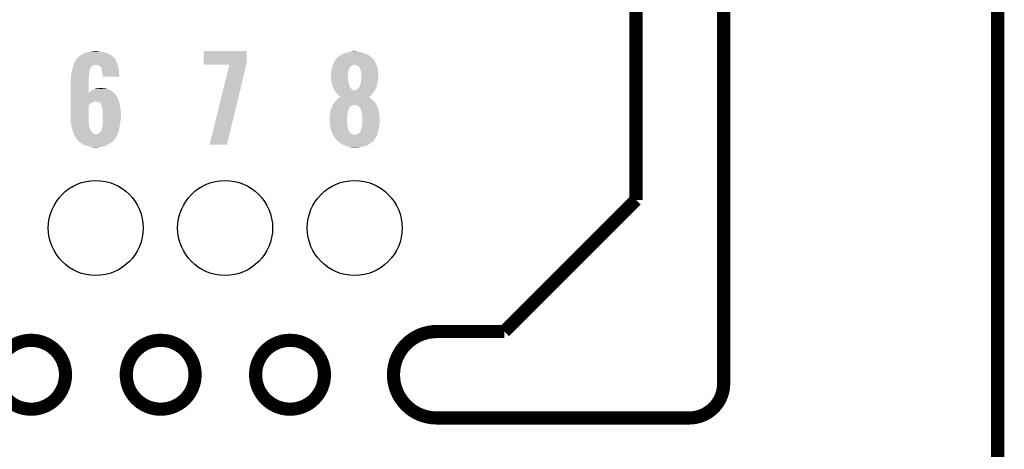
# Model space of a CAD drawing. Extents: x -1.3 to 24.2, y -3.9 to 53.4.
# Tile 26 of 34: x 12.8 to 24.2, y 24 to 29. Entities that reach past the tile are written whole.
import ezdxf

# ---------------------------------------------------------------- set-up
doc = ezdxf.new("R2010")
doc.units = 0
doc.layers.get('0').update_dxf_attribs({"linetype": 'CONTINUOUS'})
for name, color, linetype in [('BOOST_12_CLICK_V101_GKO', 5, 'CONTINUOUS'), ('BOOST_12_CLICK_V101_GTO', 14, 'CONTINUOUS'), ('BOOST_12_CLICK_V101_GTS', 12, 'CONTINUOUS')]:
    doc.layers.add(name, color=color, linetype=linetype)

# ---------------------------------------------------------------- blocks, each defined once
blk = doc.blocks.new('ROUND_41')
blk.add_circle((0, 0), 0.55)

msp = doc.modelspace()

# ---------------------------------------------------------------- linework, layer by layer
at = {"layer": 'BOOST_12_CLICK_V101_GKO', "const_width": 0.1524}
for points in [[(19.939, 26.924), (19.939, 53.34)], [(20.955, 24.80056), (20.955, 53.34)], [(24.13, -1.27), (24.13, 51.054)], [(18.415, 25.4), (19.939, 26.924)], [(17.63014, 25.4), (18.415, 25.4)], [(17.63014, 24.39924), (20.55622, 24.39924)]]:
    msp.add_lwpolyline(points, dxfattribs=at)
for points in [[(17.63014, 25.4, 1), (17.63014, 24.39924)], [(20.55622, 24.39924, 0.4160804), (20.955, 24.80056)]]:
    msp.add_lwpolyline(points, format="xyb", dxfattribs=at)
for points in [[(12.53236, 24.89962, 1), (13.32992, 24.89962, 1)], [(14.0335, 24.89962, 1), (14.83106, 24.89962, 1)], [(15.5321, 24.89962, 1), (16.32966, 24.89962, 1)]]:
    msp.add_lwpolyline(points, format="xyb", close=True, dxfattribs=at)
at = {"layer": 'BOOST_12_CLICK_V101_GTO'}
for points in [[(13.573762, 28.63088), (13.59662, 28.63596), (13.782882, 28.63088), (13.75918, 28.63596)], [(13.59662, 28.63596), (13.61948, 28.64104), (13.75918, 28.63596), (13.72616, 28.64104)], [(13.61948, 28.64104), (13.647422, 28.64612), (13.72616, 28.64104), (13.700762, 28.64612)], [(14.930122, 28.514038), (14.930142, 28.648636), (15.4305, 28.514038), (15.4305, 28.648636)], [(14.930142, 28.648636), (14.930144, 28.64866), (15.4305, 28.648636), (14.930144, 28.64866)], [(16.591282, 28.63088), (16.602068, 28.633418), (16.763998, 28.63088), (16.756382, 28.633418)], [(16.602068, 28.633418), (16.623664, 28.6385), (16.756382, 28.633418), (16.7259, 28.6385)], [(16.623664, 28.6385), (16.63446, 28.64104), (16.7259, 28.6385), (16.703042, 28.64104)], [(16.63446, 28.64104), (16.680178, 28.64358), (16.703042, 28.64104), (16.692882, 28.64358)], [(13.43152, 28.508962), (13.439644, 28.524198), (13.92728, 28.508962), (13.92174, 28.524198)], [(13.439644, 28.524198), (13.451836, 28.547062), (13.92174, 28.524198), (13.909038, 28.547062)], [(13.451836, 28.547062), (13.45184, 28.547066), (13.909038, 28.547062), (13.909036, 28.547066)], [(13.45184, 28.547066), (13.451846, 28.549606), (13.909036, 28.547066), (13.907344, 28.549606)], [(13.451846, 28.549606), (13.46454, 28.5623), (13.907344, 28.549606), (13.89888, 28.5623)], [(13.46454, 28.5623), (13.47724, 28.575), (13.89888, 28.5623), (13.88618, 28.575)], [(13.47724, 28.575), (13.482322, 28.58008), (13.88618, 28.575), (13.880536, 28.58008)], [(13.482322, 28.58008), (13.505174, 28.597858), (13.880536, 28.58008), (13.860778, 28.597858)], [(13.505174, 28.597858), (13.50518, 28.597862), (13.860778, 28.597858), (13.860772, 28.597862)], [(13.50518, 28.597862), (13.53312, 28.6131), (13.860772, 28.597862), (13.83248, 28.6131)], [(13.53312, 28.6131), (13.5382, 28.61564), (13.83248, 28.6131), (13.827762, 28.61564)], [(13.5382, 28.61564), (13.55344, 28.62326), (13.827762, 28.61564), (13.807948, 28.62326)], [(13.55344, 28.62326), (13.566982, 28.628338), (13.807948, 28.62326), (13.794742, 28.628338)], [(13.566982, 28.628338), (13.573762, 28.63088), (13.794742, 28.628338), (13.782882, 28.63088)], [(16.44015, 28.51658), (16.451582, 28.539438), (16.91894, 28.51658), (16.906242, 28.539438)], [(16.451582, 28.539438), (16.465434, 28.55468), (16.906242, 28.539438), (16.89354, 28.55468)], [(16.465434, 28.55468), (16.476978, 28.56738), (16.89354, 28.55468), (16.88084, 28.56738)], [(16.476978, 28.56738), (16.476982, 28.567384), (16.88084, 28.56738), (16.880836, 28.567384)], [(16.476982, 28.567384), (16.479524, 28.572458), (16.880836, 28.567384), (16.875254, 28.572458)], [(16.479524, 28.572458), (16.48968, 28.58008), (16.875254, 28.572458), (16.866868, 28.58008)], [(16.48968, 28.58008), (16.504916, 28.592778), (16.866868, 28.58008), (16.852898, 28.592778)], [(16.504916, 28.592778), (16.504922, 28.592782), (16.852898, 28.592778), (16.852892, 28.592782)], [(16.504922, 28.592782), (16.52778, 28.60548), (16.852892, 28.592782), (16.829316, 28.60548)], [(16.52778, 28.60548), (16.539972, 28.61056), (16.829316, 28.60548), (16.819882, 28.61056)], [(16.539972, 28.61056), (16.55826, 28.61818), (16.819882, 28.61056), (16.80007, 28.61818)], [(16.55826, 28.61818), (16.571468, 28.62326), (16.80007, 28.61818), (16.78686, 28.62326)], [(16.571468, 28.62326), (16.591282, 28.63088), (16.78686, 28.62326), (16.763998, 28.63088)], [(13.400192, 28.399738), (13.403154, 28.417516), (13.60424, 28.399738), (13.60678, 28.417516)], [(13.403154, 28.417516), (13.40358, 28.420062), (13.60678, 28.417516), (13.607798, 28.420062)], [(13.40358, 28.420062), (13.410302, 28.44292), (13.607798, 28.420062), (13.61694, 28.44292)], [(13.410302, 28.44292), (13.414782, 28.458152), (13.61694, 28.44292), (13.622022, 28.458152)], [(13.414782, 28.458152), (13.415532, 28.4607), (13.622022, 28.458152), (13.627094, 28.4607)], [(13.415532, 28.4607), (13.41628, 28.46324), (13.627094, 28.4607), (13.628366, 28.46324)], [(13.41628, 28.46324), (13.417124, 28.465776), (13.628366, 28.46324), (13.629638, 28.465776)], [(13.417124, 28.465776), (13.421358, 28.478478), (13.629638, 28.465776), (13.644878, 28.478478)], [(13.421358, 28.478478), (13.423052, 28.48356), (13.644878, 28.478478), (13.66266, 28.48356)], [(13.423052, 28.48356), (13.423898, 28.4861), (13.66266, 28.48356), (13.675358, 28.4861)], [(13.423898, 28.4861), (13.427286, 28.49626), (13.934802, 28.4861), (13.931898, 28.49626)], [(13.427286, 28.49626), (13.43152, 28.508962), (13.931898, 28.49626), (13.92728, 28.508962)], [(13.698218, 28.48356), (13.682978, 28.4861), (13.935528, 28.48356), (13.934802, 28.4861)], [(13.721078, 28.47848), (13.710916, 28.48356), (13.93698, 28.47848), (13.935528, 28.48356)], [(13.731238, 28.47086), (13.721078, 28.47848), (13.939158, 28.47086), (13.93698, 28.47848)], [(13.741398, 28.460702), (13.731238, 28.47086), (13.94206, 28.460702), (13.939158, 28.47086)], [(13.743936, 28.458164), (13.741398, 28.460702), (13.942536, 28.458164), (13.94206, 28.460702)], [(13.74648, 28.445458), (13.743936, 28.458164), (13.944918, 28.445458), (13.942536, 28.458164)], [(13.75156, 28.427682), (13.74648, 28.445458), (13.948252, 28.427682), (13.944918, 28.445458)], [(13.752734, 28.420058), (13.75156, 28.427682), (13.94968, 28.420058), (13.948252, 28.427682)], [(13.75664, 28.39466), (13.752734, 28.420058), (13.95095, 28.39466), (13.94968, 28.420058)], [(14.93012, 28.488664), (14.930122, 28.514038), (15.424342, 28.488664), (15.4305, 28.514038)], [(15.22727, 28.48864), (14.93012, 28.488664), (15.424336, 28.48864), (15.424342, 28.488664)], [(14.998706, 27.561568), (15.22727, 28.48864), (15.199346, 27.561568), (15.424336, 28.48864)], [(16.407834, 28.39974), (16.4084, 28.40482), (16.60398, 28.39974), (16.604826, 28.40482)], [(16.4084, 28.40482), (16.410092, 28.414982), (16.604826, 28.40482), (16.606522, 28.414982)], [(16.410092, 28.414982), (16.41348, 28.4353), (16.606522, 28.414982), (16.613292, 28.4353)], [(16.41348, 28.4353), (16.415824, 28.44546), (16.613292, 28.4353), (16.61668, 28.44546)], [(16.415824, 28.44546), (16.416998, 28.450544), (16.61668, 28.44546), (16.61922, 28.450544)], [(16.416998, 28.450544), (16.417584, 28.453084), (16.61922, 28.450544), (16.619224, 28.453084)], [(16.417584, 28.453084), (16.420516, 28.465782), (16.619224, 28.453084), (16.629382, 28.465782)], [(16.420516, 28.465782), (16.421102, 28.46832), (16.629382, 28.465782), (16.632766, 28.46832)], [(16.421102, 28.46832), (16.422916, 28.4734), (16.632766, 28.46832), (16.639542, 28.4734)], [(16.422916, 28.4734), (16.42473, 28.478482), (16.639542, 28.4734), (16.649702, 28.478482)], [(16.42473, 28.478482), (16.426544, 28.483562), (16.649702, 28.478482), (16.657322, 28.483562)], [(16.426544, 28.483562), (16.42745, 28.4861), (16.657322, 28.483562), (16.667478, 28.4861)], [(16.42745, 28.4861), (16.428358, 28.48864), (16.667478, 28.4861), (16.675104, 28.48864)], [(16.428358, 28.48864), (16.4338, 28.50388), (16.930582, 28.48864), (16.924232, 28.50388)], [(16.4338, 28.50388), (16.44015, 28.51658), (16.924232, 28.50388), (16.91894, 28.51658)], [(16.692874, 28.4861), (16.680178, 28.48864), (16.93164, 28.4861), (16.930582, 28.48864)], [(16.692882, 28.486098), (16.692874, 28.4861), (16.931642, 28.486098), (16.93164, 28.4861)], [(16.705582, 28.48102), (16.692882, 28.486098), (16.933456, 28.48102), (16.931642, 28.486098)], [(16.72336, 28.470856), (16.705582, 28.48102), (16.937084, 28.470856), (16.933456, 28.48102)], [(16.73352, 28.45816), (16.72336, 28.470856), (16.94162, 28.45816), (16.937084, 28.470856)], [(16.7386, 28.453076), (16.73352, 28.45816), (16.943434, 28.453076), (16.94162, 28.45816)], [(16.739616, 28.450538), (16.7386, 28.453076), (16.94434, 28.450538), (16.943434, 28.453076)], [(16.743682, 28.44038), (16.739616, 28.450538), (16.946246, 28.44038), (16.94434, 28.450538)], [(16.74876, 28.4226), (16.743682, 28.44038), (16.94958, 28.4226), (16.946246, 28.44038)], [(16.751936, 28.4099), (16.74876, 28.4226), (16.95196, 28.4099), (16.94958, 28.4226)], [(16.75638, 28.392118), (16.751936, 28.4099), (16.952948, 28.392118), (16.95196, 28.4099)], [(13.38834, 28.290522), (13.389864, 28.298142), (13.596622, 28.290522), (13.59662, 28.298142)], [(13.38834, 28.158458), (13.38834, 28.290522), (13.596652, 28.158458), (13.596622, 28.290522)], [(13.389864, 28.298142), (13.39088, 28.303222), (13.59662, 28.298142), (13.597128, 28.303222)], [(13.39088, 28.318462), (13.391726, 28.32354), (13.598652, 28.318462), (13.59916, 28.32354)], [(13.39088, 28.303222), (13.39088, 28.318462), (13.597128, 28.303222), (13.598652, 28.318462)], [(13.391726, 28.32354), (13.39342, 28.3337), (13.59916, 28.32354), (13.59916, 28.3337)], [(13.39342, 28.3337), (13.394212, 28.346398), (13.59916, 28.3337), (13.59916, 28.346398)], [(13.394212, 28.346398), (13.395482, 28.36672), (13.59916, 28.346398), (13.6017, 28.36672)], [(13.395482, 28.36672), (13.39596, 28.374342), (13.6017, 28.36672), (13.6017, 28.374342)], [(13.39596, 28.374342), (13.397228, 28.381958), (13.6017, 28.374342), (13.6017, 28.381958)], [(13.397228, 28.381958), (13.398922, 28.392118), (13.6017, 28.381958), (13.60424, 28.392118)], [(13.398922, 28.392118), (13.400192, 28.399738), (13.60424, 28.392118), (13.60424, 28.399738)], [(13.75918, 28.37688), (13.75664, 28.39466), (13.95184, 28.37688), (13.95095, 28.39466)], [(13.75918, 28.369262), (13.75918, 28.37688), (13.95222, 28.369262), (13.95184, 28.37688)], [(13.75918, 28.351504), (13.75918, 28.369262), (13.95473, 28.351504), (13.95222, 28.369262)], [(13.954732, 28.35148), (13.75918, 28.351504), (13.954732, 28.35148), (13.95473, 28.351504)], [(16.40332, 28.371802), (16.405224, 28.37942), (16.60144, 28.371802), (16.60144, 28.37942)], [(16.40332, 28.359098), (16.40332, 28.371802), (16.60144, 28.359098), (16.60144, 28.371802)], [(16.40459, 28.343862), (16.40332, 28.359098), (16.60144, 28.343862), (16.60144, 28.359098)], [(16.405438, 28.333702), (16.40459, 28.343862), (16.60398, 28.333702), (16.60144, 28.343862)], [(16.405224, 28.37942), (16.40586, 28.381962), (16.60144, 28.37942), (16.601756, 28.381962)], [(16.40586, 28.32862), (16.405438, 28.333702), (16.60398, 28.32862), (16.60398, 28.333702)], [(16.40586, 28.381962), (16.407834, 28.39974), (16.601756, 28.381962), (16.60398, 28.39974)], [(16.407938, 28.305762), (16.40586, 28.32862), (16.60398, 28.305762), (16.60398, 28.32862)], [(16.4084, 28.30068), (16.407938, 28.305762), (16.605366, 28.30068), (16.60398, 28.305762)], [(16.412974, 28.27782), (16.4084, 28.30068), (16.6116, 28.27782), (16.605366, 28.30068)], [(16.752144, 28.287982), (16.75384, 28.30322), (16.94688, 28.287982), (16.948572, 28.30322)], [(16.75384, 28.30322), (16.754602, 28.31084), (16.948572, 28.30322), (16.94942, 28.31084)], [(16.754602, 28.31084), (16.75638, 28.32862), (16.94942, 28.31084), (16.951642, 28.32862)], [(16.75638, 28.364182), (16.75638, 28.392118), (16.9545, 28.364182), (16.952948, 28.392118)], [(16.75638, 28.34894), (16.75638, 28.364182), (16.9545, 28.34894), (16.9545, 28.364182)], [(16.75638, 28.33116), (16.75638, 28.34894), (16.95196, 28.33116), (16.9545, 28.34894)], [(16.75638, 28.32862), (16.75638, 28.33116), (16.951642, 28.32862), (16.95196, 28.33116)], [(13.609322, 28.173682), (13.62117, 28.183838), (13.879826, 28.173682), (13.865858, 28.183838)], [(13.62117, 28.183838), (13.627102, 28.188922), (13.865858, 28.183838), (13.855694, 28.188922)], [(13.627102, 28.188922), (13.644034, 28.19908), (13.855694, 28.188922), (13.83538, 28.19908)], [(13.644034, 28.19908), (13.652502, 28.20416), (13.83538, 28.19908), (13.822682, 28.20416)], [(13.652502, 28.20416), (13.657584, 28.204162), (13.822682, 28.20416), (13.822678, 28.204162)], [(13.657584, 28.204162), (13.667738, 28.20924), (13.822678, 28.204162), (13.809982, 28.20924)], [(13.667738, 28.20924), (13.667742, 28.209242), (13.809982, 28.20924), (13.809976, 28.209242)], [(13.667742, 28.209242), (13.677898, 28.21178), (13.809976, 28.209242), (13.80067, 28.21178)], [(13.677898, 28.21178), (13.693144, 28.21686), (13.80067, 28.21178), (13.782044, 28.21686)], [(13.70838, 28.21686), (13.741372, 28.219398), (13.759184, 28.21686), (13.751562, 28.219398)], [(13.741372, 28.219398), (13.741398, 28.2194), (13.751562, 28.219398), (13.741398, 28.2194)], [(16.41348, 28.275282), (16.412974, 28.27782), (16.612186, 28.275282), (16.6116, 28.27782)], [(16.4211, 28.25242), (16.41348, 28.275282), (16.617462, 28.25242), (16.612186, 28.275282)], [(16.423276, 28.244804), (16.4211, 28.25242), (16.619218, 28.244804), (16.617462, 28.25242)], [(16.426178, 28.23464), (16.423276, 28.244804), (16.624762, 28.23464), (16.619218, 28.244804)], [(16.43126, 28.22194), (16.426178, 28.23464), (16.631688, 28.22194), (16.624762, 28.23464)], [(16.432956, 28.21686), (16.43126, 28.22194), (16.634458, 28.21686), (16.631688, 28.22194)], [(16.4338, 28.214324), (16.432956, 28.21686), (16.636362, 28.214324), (16.634458, 28.21686)], [(16.436338, 28.211778), (16.4338, 28.214324), (16.638272, 28.211778), (16.636362, 28.214324)], [(16.439158, 28.206704), (16.436338, 28.211778), (16.642078, 28.206704), (16.638272, 28.211778)], [(16.443394, 28.19908), (16.439158, 28.206704), (16.654778, 28.19908), (16.642078, 28.206704)], [(16.446216, 28.194002), (16.443394, 28.19908), (16.667478, 28.194002), (16.654778, 28.19908)], [(16.447628, 28.19146), (16.446216, 28.194002), (16.680178, 28.19146), (16.667478, 28.194002)], [(16.449038, 28.18892), (16.447628, 28.19146), (16.91132, 28.18892), (16.912844, 28.19146)], [(16.45811, 28.17622), (16.449038, 28.18892), (16.903702, 28.17622), (16.91132, 28.18892)], [(16.46174, 28.171138), (16.45811, 28.17622), (16.900312, 28.171138), (16.903702, 28.17622)], [(16.685256, 28.19146), (16.692878, 28.194), (16.912844, 28.19146), (16.914368, 28.194)], [(16.692878, 28.194), (16.703036, 28.201618), (16.914368, 28.194), (16.91894, 28.201618)], [(16.703036, 28.201618), (16.70304, 28.20162), (16.91894, 28.201618), (16.91894, 28.20162)], [(16.70304, 28.20162), (16.712178, 28.209236), (16.91894, 28.20162), (16.92148, 28.209236)], [(16.712178, 28.209236), (16.715234, 28.211782), (16.92148, 28.209236), (16.924018, 28.211782)], [(16.715234, 28.211782), (16.71828, 28.21432), (16.924018, 28.211782), (16.925146, 28.21432)], [(16.71828, 28.21432), (16.725898, 28.22194), (16.925146, 28.21432), (16.928534, 28.22194)], [(16.725898, 28.22194), (16.733518, 28.2321), (16.928534, 28.22194), (16.93305, 28.2321)], [(16.733518, 28.2321), (16.734786, 28.234638), (16.93305, 28.2321), (16.93418, 28.234638)], [(16.734786, 28.234638), (16.741138, 28.247338), (16.93418, 28.234638), (16.937642, 28.247338)], [(16.741138, 28.247338), (16.74368, 28.262578), (16.937642, 28.247338), (16.941798, 28.262578)], [(16.74368, 28.26258), (16.751298, 28.280358), (16.9418, 28.26258), (16.945354, 28.280358)], [(16.74368, 28.262578), (16.74368, 28.26258), (16.941798, 28.262578), (16.9418, 28.26258)], [(16.751298, 28.280358), (16.752144, 28.287982), (16.945354, 28.280358), (16.94688, 28.287982)], [(13.38834, 28.135578), (13.38834, 28.158458), (13.916662, 28.135578), (13.897942, 28.158458)], [(13.38834, 28.120342), (13.38834, 28.135578), (13.92428, 28.120342), (13.916662, 28.135578)], [(13.38834, 28.10256), (13.38834, 28.120342), (13.93444, 28.10256), (13.92428, 28.120342)], [(13.38834, 28.077162), (13.38834, 28.10256), (13.9446, 28.077162), (13.93444, 28.10256)], [(13.38834, 28.06192), (13.38834, 28.077162), (13.94929, 28.06192), (13.9446, 28.077162)], [(13.38834, 28.05938), (13.38834, 28.06192), (13.665198, 28.05938), (13.677902, 28.06192)], [(13.596652, 28.158458), (13.6017, 28.160986), (13.897942, 28.158458), (13.895874, 28.160986)], [(13.6017, 28.160986), (13.60322, 28.163518), (13.895874, 28.160986), (13.893802, 28.163518)], [(13.60322, 28.163518), (13.609322, 28.173682), (13.893802, 28.163518), (13.879826, 28.173682)], [(13.705842, 28.05684), (13.695676, 28.06192), (13.950854, 28.05684), (13.94929, 28.06192)], [(16.44831, 28.056838), (16.459198, 28.06954), (16.91132, 28.056838), (16.89862, 28.06954)], [(16.459198, 28.06954), (16.47444, 28.08478), (16.89862, 28.06954), (16.88338, 28.08478)], [(16.47045, 28.160978), (16.46174, 28.171138), (16.89354, 28.160978), (16.900312, 28.171138)], [(16.47698, 28.15336), (16.47045, 28.160978), (16.88701, 28.15336), (16.89354, 28.160978)], [(16.47444, 28.08478), (16.477404, 28.087322), (16.88338, 28.08478), (16.880838, 28.087322)], [(16.485448, 28.1432), (16.47698, 28.15336), (16.878302, 28.1432), (16.88701, 28.15336)], [(16.477404, 28.087322), (16.492218, 28.10002), (16.880838, 28.087322), (16.8656, 28.10002)], [(16.48968, 28.13812), (16.485448, 28.1432), (16.87322, 28.13812), (16.878302, 28.1432)], [(16.49984, 28.12796), (16.48968, 28.13812), (16.863058, 28.12796), (16.87322, 28.13812)], [(16.492218, 28.10002), (16.492222, 28.100022), (16.8656, 28.10002), (16.865598, 28.100022)], [(16.492222, 28.100022), (16.505914, 28.107638), (16.865598, 28.100022), (16.855438, 28.107638)], [(16.507458, 28.120342), (16.49984, 28.12796), (16.852936, 28.120342), (16.863058, 28.12796)], [(16.505914, 28.107638), (16.515046, 28.112718), (16.855438, 28.107638), (16.845284, 28.112718)], [(16.515072, 28.115262), (16.507458, 28.120342), (16.846188, 28.115262), (16.852936, 28.120342)], [(16.515046, 28.112718), (16.51505, 28.11272), (16.845284, 28.112718), (16.842812, 28.11272)], [(16.51505, 28.11272), (16.51508, 28.112736), (16.842812, 28.11272), (16.842832, 28.112736)], [(16.51508, 28.112736), (16.515072, 28.115262), (16.842832, 28.112736), (16.846188, 28.115262)], [(13.38834, 28.054302), (13.38834, 28.05938), (13.64742, 28.054302), (13.665198, 28.05938)], [(13.38834, 28.04668), (13.38834, 28.054302), (13.62964, 28.04668), (13.64742, 28.054302)], [(13.38834, 28.044142), (13.38834, 28.04668), (13.624564, 28.044142), (13.62964, 28.04668)], [(13.38834, 28.026362), (13.38834, 28.044142), (13.606782, 28.026362), (13.624564, 28.044142)], [(13.38834, 28.011126), (13.38834, 28.026362), (13.596624, 28.011126), (13.606782, 28.026362)], [(13.38834, 27.88666), (13.38834, 28.011126), (13.59662, 27.88666), (13.596624, 28.011126)], [(13.721082, 28.051758), (13.705842, 28.05684), (13.952418, 28.051758), (13.950854, 28.05684)], [(13.73061, 28.04414), (13.721082, 28.051758), (13.95476, 28.04414), (13.952418, 28.051758)], [(13.733786, 28.0416), (13.73061, 28.04414), (13.955238, 28.0416), (13.95476, 28.04414)], [(13.73632, 28.041578), (13.733786, 28.0416), (13.955242, 28.041578), (13.955238, 28.0416)], [(13.736322, 28.039056), (13.73632, 28.041578), (13.955714, 28.039056), (13.955242, 28.041578)], [(13.74648, 28.01874), (13.736322, 28.039056), (13.959524, 28.01874), (13.955714, 28.039056)], [(13.752196, 28.0035), (13.74648, 28.01874), (13.96238, 28.0035), (13.959524, 28.01874)], [(13.7541, 27.99842), (13.752196, 28.0035), (13.963228, 27.99842), (13.96238, 28.0035)], [(13.75918, 27.983176), (13.7541, 27.99842), (13.965768, 27.983176), (13.963228, 27.99842)], [(13.75918, 27.957778), (13.75918, 27.983176), (13.97, 27.957778), (13.965768, 27.983176)], [(13.75918, 27.94508), (13.75918, 27.957778), (13.970636, 27.94508), (13.97, 27.957778)], [(16.398748, 27.94), (16.400272, 27.95524), (16.60144, 27.94), (16.60398, 27.95524)], [(16.400272, 27.95524), (16.400782, 27.960322), (16.60398, 27.95524), (16.60525, 27.960322)], [(16.400782, 27.960322), (16.402626, 27.965398), (16.60525, 27.960322), (16.60652, 27.965398)], [(16.402626, 27.965398), (16.405398, 27.973018), (16.60652, 27.965398), (16.60906, 27.973018)], [(16.405398, 27.973018), (16.41094, 27.98826), (16.60906, 27.973018), (16.615594, 27.98826)], [(16.41094, 27.98826), (16.411956, 27.990802), (16.615594, 27.98826), (16.616684, 27.990802)], [(16.411956, 27.990802), (16.420088, 28.011122), (16.616684, 27.990802), (16.642082, 28.011122)], [(16.420088, 28.011122), (16.421104, 28.013658), (16.642082, 28.011122), (16.647154, 28.013658)], [(16.421104, 28.013658), (16.423636, 28.0162), (16.647154, 28.013658), (16.65224, 28.0162)], [(16.423636, 28.0162), (16.42364, 28.016204), (16.65224, 28.0162), (16.652248, 28.016204)], [(16.42364, 28.016204), (16.425332, 28.02128), (16.652248, 28.016204), (16.664938, 28.02128)], [(16.425332, 28.02128), (16.426178, 28.02382), (16.664938, 28.02128), (16.672564, 28.02382)], [(16.426178, 28.02382), (16.42618, 28.023822), (16.932918, 28.02382), (16.932918, 28.023822)], [(16.42618, 28.023822), (16.433796, 28.036518), (16.932918, 28.023822), (16.92656, 28.036518)], [(16.433796, 28.036518), (16.433798, 28.03652), (16.92656, 28.036518), (16.92656, 28.03652)], [(16.433798, 28.03652), (16.44396, 28.051762), (16.92656, 28.03652), (16.915128, 28.051762)], [(16.44396, 28.051762), (16.44831, 28.056838), (16.915128, 28.051762), (16.91132, 28.056838)], [(16.697962, 28.021278), (16.680178, 28.02382), (16.934192, 28.021278), (16.932918, 28.02382)], [(16.7132, 28.01366), (16.697962, 28.021278), (16.938006, 28.01366), (16.934192, 28.021278)], [(16.719546, 28.01112), (16.7132, 28.01366), (16.939276, 28.01112), (16.938006, 28.01366)], [(16.719596, 28.0111), (16.719546, 28.01112), (16.941804, 28.0111), (16.939276, 28.01112)], [(16.7259, 28.008576), (16.719596, 28.0111), (16.94231, 28.008576), (16.941804, 28.0111)], [(16.73606, 27.998418), (16.7259, 28.008576), (16.944342, 27.998418), (16.94231, 28.008576)], [(16.74368, 27.988258), (16.73606, 27.998418), (16.948406, 27.988258), (16.944342, 27.998418)], [(16.74495, 27.98572), (16.74368, 27.988258), (16.94942, 27.98572), (16.948406, 27.988258)], [(16.746222, 27.983178), (16.74495, 27.98572), (16.950374, 27.983178), (16.94942, 27.98572)], [(16.7513, 27.975556), (16.746222, 27.983178), (16.953232, 27.975556), (16.950374, 27.983178)], [(16.7513, 27.973016), (16.7513, 27.975556), (16.954184, 27.973016), (16.953232, 27.975556)], [(16.753478, 27.965398), (16.7513, 27.973016), (16.95704, 27.965398), (16.954184, 27.973016)], [(16.75638, 27.95524), (16.753478, 27.965398), (16.958056, 27.95524), (16.95704, 27.965398)], [(16.760192, 27.939998), (16.75638, 27.95524), (16.95958, 27.939998), (16.958056, 27.95524)], [(13.39088, 27.82824), (13.38834, 27.88666), (13.59662, 27.82824), (13.59662, 27.88666)], [(13.76172, 27.912062), (13.75918, 27.94508), (13.972286, 27.912062), (13.970636, 27.94508)], [(13.75918, 27.807922), (13.76172, 27.8384), (13.962696, 27.807922), (13.966506, 27.8384)], [(13.76172, 27.90698), (13.76172, 27.912062), (13.97254, 27.90698), (13.972286, 27.912062)], [(13.76172, 27.876498), (13.76172, 27.90698), (13.97254, 27.876498), (13.97254, 27.90698)], [(13.76172, 27.8638), (13.76172, 27.876498), (13.97, 27.8638), (13.97254, 27.876498)], [(13.76172, 27.84602), (13.76172, 27.8638), (13.96746, 27.84602), (13.97, 27.8638)], [(13.76172, 27.8384), (13.76172, 27.84602), (13.966506, 27.8384), (13.96746, 27.84602)], [(16.38808, 27.871422), (16.388926, 27.8765), (16.59128, 27.871422), (16.59128, 27.8765)], [(16.38808, 27.856178), (16.38808, 27.871422), (16.59128, 27.856178), (16.59128, 27.871422)], [(16.391172, 27.820622), (16.38808, 27.856178), (16.59128, 27.820622), (16.59128, 27.856178)], [(16.388926, 27.8765), (16.39062, 27.886658), (16.59128, 27.8765), (16.592408, 27.886658)], [(16.39062, 27.886658), (16.39203, 27.89936), (16.592408, 27.886658), (16.59382, 27.89936)], [(16.39203, 27.89936), (16.39316, 27.909518), (16.59382, 27.89936), (16.596076, 27.909518)], [(16.39316, 27.909518), (16.3957, 27.92222), (16.596076, 27.909518), (16.5989, 27.92222)], [(16.3957, 27.92222), (16.39824, 27.934918), (16.5989, 27.92222), (16.600714, 27.934918)], [(16.39824, 27.934918), (16.398748, 27.94), (16.600714, 27.934918), (16.60144, 27.94)], [(16.76146, 27.93492), (16.760192, 27.939998), (16.960966, 27.93492), (16.95958, 27.939998)], [(16.76654, 27.912058), (16.76146, 27.93492), (16.9672, 27.912058), (16.960966, 27.93492)], [(16.76654, 27.89428), (16.76654, 27.912058), (16.968682, 27.89428), (16.9672, 27.912058)], [(16.768128, 27.881582), (16.76654, 27.89428), (16.96974, 27.881582), (16.968682, 27.89428)], [(16.76908, 27.873958), (16.768128, 27.881582), (16.96974, 27.873958), (16.96974, 27.881582)], [(16.76908, 27.82062), (16.76908, 27.873958), (16.96974, 27.82062), (16.96974, 27.873958)], [(13.391244, 27.825702), (13.39088, 27.82824), (13.59662, 27.825702), (13.59662, 27.82824)], [(13.392696, 27.81554), (13.391244, 27.825702), (13.59916, 27.81554), (13.59662, 27.825702)], [(13.396324, 27.790138), (13.392696, 27.81554), (13.6017, 27.790138), (13.59916, 27.81554)], [(13.3985, 27.774902), (13.396324, 27.790138), (13.604472, 27.774902), (13.6017, 27.790138)], [(13.401676, 27.762202), (13.3985, 27.774902), (13.60678, 27.762202), (13.604472, 27.774902)], [(13.40866, 27.734262), (13.401676, 27.762202), (13.61948, 27.734262), (13.60678, 27.762202)], [(13.41882, 27.708862), (13.40866, 27.734262), (13.634718, 27.708862), (13.61948, 27.734262)], [(13.73632, 27.71394), (13.746476, 27.729174), (13.944598, 27.71394), (13.947806, 27.729174)], [(13.746476, 27.729174), (13.74648, 27.736796), (13.947806, 27.729174), (13.94941, 27.736796)], [(13.74648, 27.736796), (13.751558, 27.749498), (13.94941, 27.736796), (13.952084, 27.749498)], [(13.751558, 27.749498), (13.7541, 27.7622), (13.952084, 27.749498), (13.95476, 27.7622)], [(13.7541, 27.7622), (13.75918, 27.785058), (13.95476, 27.7622), (13.958792, 27.785058)], [(13.75918, 27.80538), (13.75918, 27.807922), (13.96238, 27.80538), (13.962696, 27.807922)], [(13.75918, 27.785058), (13.75918, 27.80538), (13.958792, 27.785058), (13.96238, 27.80538)], [(16.392498, 27.80538), (16.391172, 27.820622), (16.59382, 27.80538), (16.59128, 27.820622)], [(16.39316, 27.79776), (16.392498, 27.80538), (16.594774, 27.79776), (16.59382, 27.80538)], [(16.395066, 27.78506), (16.39316, 27.79776), (16.59636, 27.78506), (16.594774, 27.79776)], [(16.397734, 27.76728), (16.395066, 27.78506), (16.5989, 27.76728), (16.59636, 27.78506)], [(16.40078, 27.746962), (16.397734, 27.76728), (16.603416, 27.746962), (16.5989, 27.76728)], [(16.401678, 27.744418), (16.40078, 27.746962), (16.60398, 27.744418), (16.603416, 27.746962)], [(16.407952, 27.726644), (16.401678, 27.744418), (16.60906, 27.726644), (16.60398, 27.744418)], [(16.408848, 27.724106), (16.407952, 27.726644), (16.60906, 27.724106), (16.60906, 27.726644)], [(16.410642, 27.719022), (16.408848, 27.724106), (16.614136, 27.719022), (16.60906, 27.724106)], [(16.743678, 27.7114), (16.748758, 27.721558), (16.951324, 27.7114), (16.9545, 27.721558)], [(16.748758, 27.721558), (16.751298, 27.726636), (16.9545, 27.721558), (16.955514, 27.726636)], [(16.751298, 27.726636), (16.7513, 27.729176), (16.955514, 27.726636), (16.956022, 27.729176)], [(16.7513, 27.729176), (16.75384, 27.734258), (16.956022, 27.729176), (16.957038, 27.734258)], [(16.75384, 27.734258), (16.756382, 27.74442), (16.957038, 27.734258), (16.95907, 27.74442)], [(16.756382, 27.74442), (16.761458, 27.759658), (16.95907, 27.74442), (16.962118, 27.759658)], [(16.761458, 27.759662), (16.764, 27.77744), (16.96212, 27.759662), (16.964658, 27.77744)], [(16.761458, 27.759658), (16.761458, 27.759662), (16.962118, 27.759658), (16.96212, 27.759662)], [(16.764, 27.77744), (16.766222, 27.79522), (16.964658, 27.77744), (16.9672, 27.79522)], [(16.766222, 27.79522), (16.76654, 27.79776), (16.9672, 27.79522), (16.967708, 27.79776)], [(16.76654, 27.79776), (16.767668, 27.807918), (16.967708, 27.79776), (16.96974, 27.807918)], [(16.767668, 27.807918), (16.76908, 27.82062), (16.96974, 27.807918), (16.96974, 27.82062)], [(13.422884, 27.698704), (13.41882, 27.708862), (13.642338, 27.698704), (13.634718, 27.708862)], [(13.4239, 27.69616), (13.422884, 27.698704), (13.646576, 27.69616), (13.642338, 27.698704)], [(13.426018, 27.69108), (13.4239, 27.69616), (13.655038, 27.69108), (13.646576, 27.69616)], [(13.428134, 27.686002), (13.426018, 27.69108), (13.667736, 27.686002), (13.655038, 27.69108)], [(13.428134, 27.686), (13.428134, 27.686002), (13.695676, 27.686), (13.667736, 27.686002)], [(13.434486, 27.670758), (13.428134, 27.686), (13.92682, 27.670758), (13.933094, 27.686)], [(13.4366, 27.66568), (13.434486, 27.670758), (13.923962, 27.66568), (13.92682, 27.670758)], [(13.44676, 27.645362), (13.4366, 27.66568), (13.912534, 27.645362), (13.923962, 27.66568)], [(13.45184, 27.63774), (13.44676, 27.645362), (13.908246, 27.63774), (13.912534, 27.645362)], [(13.456914, 27.632666), (13.45184, 27.63774), (13.905392, 27.632666), (13.908246, 27.63774)], [(13.456918, 27.63012), (13.456914, 27.632666), (13.90396, 27.63012), (13.905392, 27.632666)], [(13.45692, 27.627584), (13.456918, 27.63012), (13.90269, 27.627584), (13.90396, 27.63012)], [(13.4591, 27.625042), (13.45692, 27.627584), (13.901418, 27.625042), (13.90269, 27.627584)], [(13.472158, 27.6098), (13.4591, 27.625042), (13.886178, 27.6098), (13.901418, 27.625042)], [(13.4874, 27.5971), (13.472158, 27.6098), (13.87348, 27.5971), (13.886178, 27.6098)], [(13.695676, 27.686), (13.70838, 27.69108), (13.933094, 27.686), (13.935186, 27.69108)], [(13.70838, 27.69108), (13.718538, 27.69616), (13.935186, 27.69108), (13.937278, 27.69616)], [(13.718538, 27.69616), (13.728698, 27.703778), (13.937278, 27.69616), (13.940414, 27.703778)], [(13.728698, 27.703778), (13.736318, 27.713938), (13.940414, 27.703778), (13.944598, 27.713938)], [(13.736318, 27.713938), (13.73632, 27.71394), (13.944598, 27.713938), (13.944598, 27.71394)], [(16.41333, 27.711406), (16.410642, 27.719022), (16.616678, 27.711406), (16.614136, 27.719022)], [(16.41602, 27.703782), (16.41333, 27.711406), (16.626838, 27.703782), (16.616678, 27.711406)], [(16.421438, 27.693624), (16.41602, 27.703782), (16.634458, 27.693624), (16.626838, 27.703782)], [(16.425504, 27.686), (16.421438, 27.693624), (16.647158, 27.686), (16.634458, 27.693624)], [(16.428212, 27.680922), (16.425504, 27.686), (16.662398, 27.680922), (16.647158, 27.686)], [(16.428214, 27.68092), (16.428212, 27.680922), (16.697956, 27.68092), (16.662398, 27.680922)], [(16.43634, 27.66568), (16.428214, 27.68092), (16.934686, 27.66568), (16.9418, 27.68092)], [(16.45041, 27.642818), (16.43634, 27.66568), (16.924018, 27.642818), (16.934686, 27.66568)], [(16.456658, 27.632662), (16.45041, 27.642818), (16.916986, 27.632662), (16.924018, 27.642818)], [(16.479522, 27.609798), (16.456658, 27.632662), (16.901158, 27.609798), (16.916986, 27.632662)], [(16.48206, 27.60726), (16.479522, 27.609798), (16.89862, 27.60726), (16.901158, 27.609798)], [(16.49476, 27.5971), (16.48206, 27.60726), (16.88846, 27.5971), (16.89862, 27.60726)], [(16.697956, 27.68092), (16.70812, 27.686), (16.9418, 27.68092), (16.943386, 27.686)], [(16.70812, 27.686), (16.72082, 27.69108), (16.943386, 27.686), (16.944974, 27.69108)], [(16.72082, 27.69108), (16.730978, 27.6987), (16.944974, 27.69108), (16.947356, 27.6987)], [(16.730978, 27.6987), (16.743678, 27.7114), (16.947356, 27.6987), (16.951324, 27.7114)], [(13.508738, 27.58186), (13.4874, 27.5971), (13.850622, 27.58186), (13.87348, 27.5971)], [(13.522958, 27.571702), (13.508738, 27.58186), (13.833206, 27.571702), (13.850622, 27.58186)], [(13.540742, 27.56408), (13.522958, 27.571702), (13.82014, 27.56408), (13.833206, 27.571702)], [(13.558518, 27.55646), (13.540742, 27.56408), (13.80381, 27.55646), (13.82014, 27.56408)], [(13.59662, 27.5463), (13.558518, 27.55646), (13.782038, 27.5463), (13.80381, 27.55646)], [(13.629638, 27.53614), (13.59662, 27.5463), (13.733778, 27.53614), (13.782038, 27.5463)], [(13.644878, 27.5336), (13.629638, 27.53614), (13.708382, 27.5336), (13.733778, 27.53614)], [(15.19934, 27.56154), (14.998706, 27.561568), (15.19934, 27.56154), (15.199346, 27.561568)], [(16.50746, 27.58694), (16.49476, 27.5971), (16.874236, 27.58694), (16.88846, 27.5971)], [(16.510954, 27.5844), (16.50746, 27.58694), (16.87068, 27.5844), (16.874236, 27.58694)], [(16.531912, 27.56916), (16.510954, 27.5844), (16.847818, 27.56916), (16.87068, 27.5844)], [(16.535402, 27.566622), (16.531912, 27.56916), (16.842742, 27.566622), (16.847818, 27.56916)], [(16.56334, 27.55392), (16.535402, 27.566622), (16.817338, 27.55392), (16.842742, 27.566622)], [(16.588738, 27.543762), (16.56334, 27.55392), (16.786864, 27.543762), (16.817338, 27.55392)], [(16.601444, 27.54122), (16.588738, 27.543762), (16.779238, 27.54122), (16.786864, 27.543762)], [(16.614138, 27.53868), (16.601444, 27.54122), (16.767808, 27.53868), (16.779238, 27.54122)], [(16.634456, 27.531062), (16.614138, 27.53868), (16.733526, 27.531062), (16.767808, 27.53868)], [(16.634472, 27.53106), (16.634456, 27.531062), (16.733518, 27.53106), (16.733526, 27.531062)], [(16.65478, 27.52852), (16.634472, 27.53106), (16.68018, 27.52852), (16.733518, 27.53106)]]:
    msp.add_solid(points, dxfattribs=at)

# ---------------------------------------------------------------- block references
at = {"layer": 'BOOST_12_CLICK_V101_GTS'}
for p in [(13.68044, 26.59888), (15.17904, 26.59888), (16.68018, 26.59888)]:
    msp.add_blockref('ROUND_41', p, dxfattribs=at)

doc.saveas('drawing.dxf')
